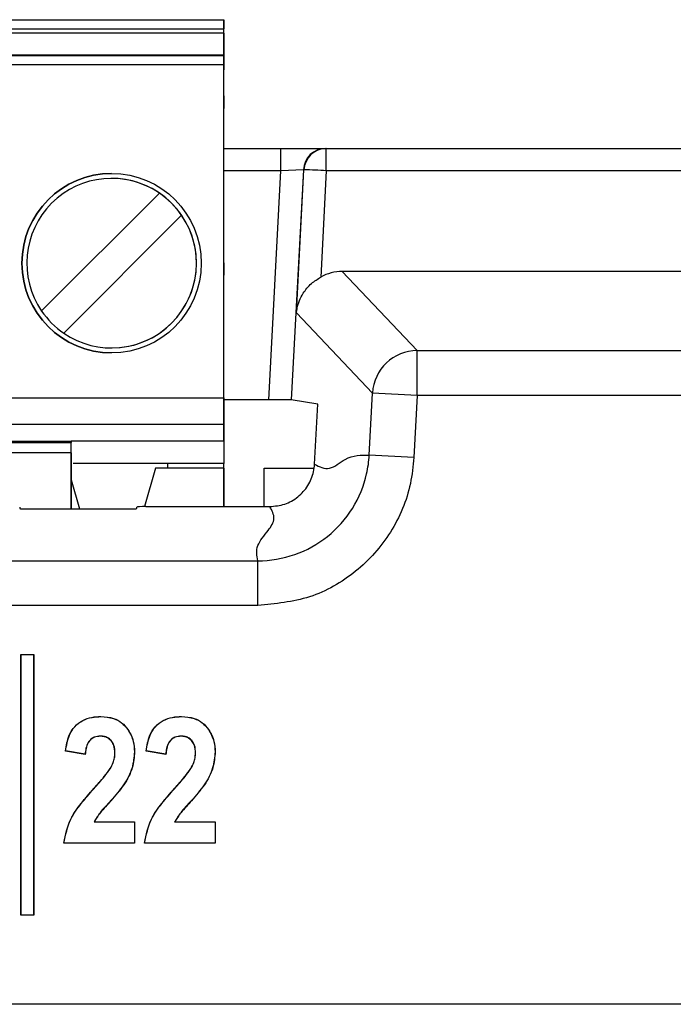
# Paper-space layout 'Sheet1' of a CAD drawing. Header units: millimetres. Extents: x -1 to 420, y -14 to 297.
# Tile 37 of 110: x 50.72 to 53.64, y 214.79 to 219.19. Entities that reach past the tile are written whole.
import ezdxf

# ---------------------------------------------------------------- set-up
doc = ezdxf.new("R2010")
doc.units = ezdxf.units.MM

psp = doc.layouts.new('Sheet1')

# ---------------------------------------------------------------- linework, layer by layer
at = {"color": 7, "linetype": 'Continuous', "lineweight": 25}
for p, q in [((41.6341, 219.1853), (51.6341, 219.1853)), ((51.6341, 219.1853), (51.6341, 219.1453)), ((51.6341, 219.1853), (51.6341, 219.1853)), ((51.6341, 218.7591), (51.6341, 219.1853)), ((41.6341, 219.1453), (51.6341, 219.1453)), ((51.6341, 219.1253), (41.6341, 219.1253)), ((51.6341, 219.1253), (51.6341, 219.1453)), ((51.6341, 219.1253), (51.6341, 218.9612)), ((41.6341, 219.0293), (51.6341, 219.0293)), ((51.6341, 219.0245), (41.6341, 219.0245)), ((51.6341, 219.0245), (51.6341, 219.0293)), ((51.6341, 219.0293), (51.6341, 218.9612)), ((51.6341, 219.0245), (51.6341, 218.9845)), ((51.6341, 218.9845), (41.6341, 218.9845)), ((51.6341, 217.4993), (51.6341, 218.9845)), ((51.6341, 218.8452), (51.6341, 218.789)), ((51.6341, 218.8452), (51.6341, 218.8452)), ((51.6341, 218.789), (51.6341, 218.8452)), ((51.6341, 218.1015), (51.6341, 218.789)), ((51.6341, 218.7591), (51.6341, 218.789)), ((51.6341, 218.6109), (51.8889, 218.6109)), ((51.8889, 218.5109), (51.8889, 218.6109)), ((51.8889, 218.6109), (52.0889, 218.6109)), ((52.0889, 218.6109), (52.0916, 218.6109)), ((52.0916, 218.6109), (53.949, 218.6109)), ((52.0916, 218.5118), (52.0916, 218.6109)), ((51.8354, 217.4904), (51.8889, 218.5109)), ((51.9892, 218.5161), (51.8889, 218.5109)), ((51.9892, 218.5161), (51.9353, 217.4896)), ((51.9587, 217.8776), (51.9919, 218.5161)), ((51.9919, 218.5161), (51.9892, 218.5161)), ((52.0916, 218.5118), (52.067, 218.0376)), ((53.949, 218.5118), (52.0916, 218.5118)), ((51.1341, 218.4776), (51.1341, 218.4776)), ((50.8217, 217.886), (51.3474, 218.4117)), ((50.8217, 217.886), (51.3474, 218.4117)), ((51.3474, 218.4117), (51.3474, 218.4117)), ((51.4464, 218.3127), (50.9207, 217.787)), ((51.4464, 218.3127), (51.4464, 218.3127)), ((51.6341, 218.1015), (51.6341, 218.1364)), ((51.6341, 217.3793), (51.6341, 218.1364)), ((51.6341, 218.0452), (51.6341, 218.1015)), ((51.6341, 218.1015), (51.6341, 218.0452)), ((52.1628, 218.062), (52.497, 217.7093)), ((53.949, 218.062), (52.1628, 218.062)), ((51.6341, 218.0452), (51.6341, 218.0452)), ((50.8217, 217.886), (50.8217, 217.886)), ((52.2975, 217.5201), (51.9587, 217.8776)), ((51.1341, 217.721), (51.1341, 217.721)), ((52.497, 217.5096), (52.497, 217.7093)), ((52.497, 217.7093), (58.5715, 217.7093)), ((41.6341, 217.4993), (51.6341, 217.4993)), ((51.6341, 217.4993), (51.6341, 217.3793)), ((51.8354, 217.4904), (51.6341, 217.4904)), ((52.0532, 217.4697), (51.9353, 217.4896)), ((52.283, 217.2434), (52.2975, 217.5201)), ((52.497, 217.5096), (52.2975, 217.5201)), ((52.497, 217.5096), (52.4824, 217.2329)), ((58.5715, 217.5096), (52.497, 217.5096)), ((52.0392, 217.2027), (52.0532, 217.4697)), ((51.6341, 217.3793), (41.6341, 217.3793)), ((51.6341, 217.3053), (51.6341, 217.3793)), ((51.6341, 217.3793), (51.6341, 217.3793)), ((51.6341, 217.3793), (51.6341, 217.3793)), ((51.6341, 217.3793), (51.6341, 217.2053)), ((50.6341, 217.3053), (50.9541, 217.3053)), ((50.6341, 217.299), (50.9541, 217.299)), ((51.6341, 217.3053), (50.9541, 217.3053)), ((50.9541, 217.3053), (50.9541, 217.299)), ((50.9541, 217.2539), (50.9541, 217.299)), ((51.6341, 217.3053), (51.6341, 217.2053)), ((51.6341, 217.3053), (51.6341, 217.3053)), ((50.9541, 217.2539), (50.6341, 217.2539)), ((50.9541, 217.2539), (50.9541, 217.003)), ((50.9541, 217.003), (50.9541, 217.2427)), ((52.4824, 217.2329), (52.283, 217.2434)), ((51.3851, 217.2053), (50.9633, 217.2053)), ((51.3291, 217.1853), (51.2801, 217.0135)), ((51.6341, 217.1853), (51.3291, 217.1853)), ((51.6341, 217.2053), (51.3851, 217.2053)), ((51.3851, 217.1853), (51.3851, 217.2053)), ((51.6341, 217.1853), (51.6341, 217.2053)), ((51.6341, 217.2053), (51.6341, 217.2053)), ((51.6341, 217.1853), (51.6341, 217.2053)), ((51.6341, 217.0135), (51.6341, 217.1853)), ((51.6341, 217.1853), (51.6341, 217.0135)), ((51.814, 217.0135), (51.814, 217.1853)), ((51.814, 217.1853), (52.0368, 217.1853)), ((50.9541, 217.1326), (50.991, 217.003)), ((50.9541, 217.1326), (50.991, 217.003)), ((50.7241, 217.0114), (50.7251, 217.0051)), ((50.7651, 217.003), (51.2058, 217.003)), ((51.2458, 217.0051), (51.2469, 217.0114)), ((51.2869, 217.0135), (51.8398, 217.0135)), ((41.3826, 216.7719), (51.7861, 216.7719)), ((51.7861, 216.5721), (51.7861, 216.7719)), ((51.7861, 216.5721), (41.3826, 216.5721)), ((50.7285, 216.3517), (50.7279, 216.3522)), ((50.7879, 216.3522), (50.7279, 216.3522)), ((50.7279, 216.3522), (50.7279, 215.1922)), ((50.7285, 216.3517), (50.7285, 215.1927)), ((50.7874, 216.3517), (50.7285, 216.3517)), ((50.7874, 216.3517), (50.7879, 216.3522)), ((50.7874, 215.1927), (50.7874, 216.3517)), ((50.7879, 215.1922), (50.7879, 216.3522)), ((51.0863, 216.0767), (51.0863, 216.0772)), ((51.4458, 216.0767), (51.4458, 216.0772)), ((51.0843, 215.9897), (51.0843, 215.9892)), ((51.4439, 215.9897), (51.4439, 215.9892)), ((51.0165, 215.9084), (50.9284, 215.9231)), ((51.016, 215.909), (50.929, 215.9235)), ((51.1491, 215.9145), (51.1485, 215.9145)), ((51.2361, 215.9201), (51.2366, 215.9201)), ((51.376, 215.9084), (51.288, 215.9231)), ((51.3755, 215.909), (51.2885, 215.9235)), ((51.5086, 215.9145), (51.5081, 215.9145)), ((51.5956, 215.9201), (51.5962, 215.9201)), ((51.1285, 215.8453), (51.128, 215.8456)), ((51.488, 215.8453), (51.4876, 215.8456)), ((51.0547, 215.7551), (51.0543, 215.7555)), ((51.4142, 215.7551), (51.4139, 215.7555)), ((51.13, 215.7022), (51.1304, 215.7018)), ((51.4896, 215.7022), (51.49, 215.7018)), ((51.0556, 215.6071), (51.0565, 215.6076)), ((51.0556, 215.6071), (51.2361, 215.6071)), ((51.0565, 215.6076), (51.2366, 215.6076)), ((51.2361, 215.6071), (51.2366, 215.6076)), ((51.2361, 215.6071), (51.2361, 215.5127)), ((51.2366, 215.6076), (51.2366, 215.5122)), ((51.4152, 215.6071), (51.416, 215.6076)), ((51.4152, 215.6071), (51.5956, 215.6071)), ((51.416, 215.6076), (51.5962, 215.6076)), ((51.5956, 215.6071), (51.5962, 215.6076)), ((51.5956, 215.6071), (51.5956, 215.5127)), ((51.5962, 215.6076), (51.5962, 215.5122)), ((50.9216, 215.5127), (50.9211, 215.5122)), ((51.2366, 215.5122), (50.9211, 215.5122)), ((51.2361, 215.5127), (50.9216, 215.5127)), ((51.2361, 215.5127), (51.2366, 215.5122)), ((51.2812, 215.5127), (51.2806, 215.5122)), ((51.5962, 215.5122), (51.2806, 215.5122)), ((51.5956, 215.5127), (51.2812, 215.5127)), ((51.5956, 215.5127), (51.5962, 215.5122)), ((50.7285, 215.1927), (50.7279, 215.1922)), ((50.7279, 215.1922), (50.7879, 215.1922)), ((50.7285, 215.1927), (50.7874, 215.1927)), ((50.7874, 215.1927), (50.7879, 215.1922)), ((58.0142, 214.7935), (40.8542, 214.7935))]:
    psp.add_line(p, q, dxfattribs=at)
at = {"color": 8, "linetype": 'Continuous', "lineweight": 25}
psp.add_line((51.8889, 218.5109), (51.6341, 218.5109), dxfattribs=at)
at = {"color": 7, "linetype": 'Continuous', "lineweight": 25, "flags": 128}
for points in [[(50.9541, 217.2427), (50.9541, 217.2548), (50.9541, 217.2665), (50.9541, 217.2773), (50.9541, 217.2868), (50.9541, 217.2947), (50.9541, 217.3005), (50.9541, 217.3041), (50.9541, 217.3053)], [(50.929, 215.9235), (50.9287, 215.9233), (50.9284, 215.9231)], [(51.016, 215.909), (51.0162, 215.9088), (51.0165, 215.9084)], [(51.2885, 215.9235), (51.2882, 215.9233), (51.288, 215.9231)], [(51.3755, 215.909), (51.3758, 215.9088), (51.376, 215.9084)]]:
    psp.add_lwpolyline(points, dxfattribs=at)
at = {"color": 7, "linetype": 'Continuous', "lineweight": 25}
psp.add_circle((51.1341, 218.0993), 0.4, dxfattribs=at)
for centre, radius, start, end in [((52.089, 218.511), 0.0999, 90.0366, 177.0419), ((52.0917, 218.511), 0.0999, 90.0366, 177.0419), ((51.1341, 218.0993), 0.4, 90, 180), ((51.9009, 215.2927), 3.2247, 86.6093, 88.3829), ((51.1341, 218.0993), 0.3783, 55.6634, 214.3366), ((51.1341, 218.0993), 0.3783, 360, 90), ((51.1341, 218.0993), 0.3783, 34.3366, 55.6634), ((51.1341, 218.0993), 0.3783, 235.6634, 34.3366), ((51.1341, 218.0993), 0.4, 180, 270), ((51.1341, 218.0993), 0.3783, 270, 360), ((51.1341, 218.0993), 0.3783, 214.3366, 235.6634), ((52.4976, 217.509), 0.2004, 90.1717, 176.824)]:
    psp.add_arc(centre, radius, start, end, dxfattribs=at)
for centre, major_axis, ratio, start_param, end_param in [((52.1634, 217.8617), (-0.1274, 0.1549), 0.996917, 5.596471, 6.095757), ((51.8353, 217.4895), (0.1001, 0), 0.008715, 0.051831, 1.570339), ((50.7651, 217.0051), (0.04, 0), 0.052408, 3.150319, 4.712389), ((51.2058, 217.0051), (0.04, 0), 0.052408, 4.712389, 6.274459), ((51.2869, 217.0114), (0.04, 0), 0.052408, 1.570796, 3.132866)]:
    psp.add_ellipse(centre, major_axis=major_axis, ratio=ratio, start_param=start_param, end_param=end_param, dxfattribs=at)
for points, knots in [([(51.9587, 217.8776), (51.9587, 217.878), (51.9594, 217.8851), (51.9639, 217.9149), (51.9821, 217.9601), (52.0207, 218.0079), (52.0526, 218.0283), (52.067, 218.0376)], [0, 0, 0, 0, 0.005647, 0.11834, 0.495198, 0.772641, 1, 1, 1, 1]), ([(51.7861, 216.7719), (51.7861, 216.7719), (51.8418, 216.7718), (51.9542, 216.7908), (52.103, 216.8733), (52.2163, 217.0005), (52.2702, 217.1321), (52.2815, 217.2154), (52.283, 217.2434), (52.283, 217.2434)], [0, 0, 0, 0, 0.000016, 0.222191, 0.44434, 0.666339, 0.888323, 0.999984, 1, 1, 1, 1]), ([(52.4824, 217.2329), (52.4784, 217.1938), (52.4663, 217.077), (52.3881, 216.8924), (52.2303, 216.7155), (52.0213, 216.5953), (51.8645, 216.5798), (51.7861, 216.5721)], [0, 0, 0, 0, 0.111655, 0.333638, 0.555669, 0.777837, 1, 1, 1, 1]), ([(52.0392, 217.2027), (52.0612, 217.1913), (52.1051, 217.1684), (52.1896, 217.2445), (52.2476, 217.2438), (52.283, 217.2434)], [0, 0, 0, 0, 0.279645, 0.56004, 1, 1, 1, 1]), ([(51.8398, 217.0135), (51.8623, 217.0157), (51.9072, 217.0201), (51.9671, 217.0545), (52.0122, 217.1052), (52.0346, 217.1581), (52.0381, 217.1915), (52.0392, 217.2027)], [0, 0, 0, 0, 0.222224, 0.444462, 0.666397, 0.888227, 1, 1, 1, 1]), ([(51.7861, 216.7719), (51.7821, 216.7944), (51.774, 216.8395), (51.8314, 216.9024), (51.8686, 216.9604), (51.8494, 216.9958), (51.8398, 217.0135)], [0, 0, 0, 0, 0.279762, 0.560193, 0.78035, 1, 1, 1, 1]), ([(50.9284, 215.9231), (50.9322, 215.9472), (50.9384, 215.9863), (50.9673, 216.0337), (51.0034, 216.0611), (51.0448, 216.0753), (51.0727, 216.0766), (51.0863, 216.0772)], [0, 0, 0, 0, 0.2944414, 0.4768302, 0.6600669, 0.8356179, 1, 1, 1, 1]), ([(50.929, 215.9235), (50.9328, 215.9477), (50.939, 215.9867), (50.9681, 216.0337), (51.0042, 216.0609), (51.0453, 216.0748), (51.073, 216.0761), (51.0863, 216.0767)], [0, 0, 0, 0, 0.296022, 0.47834, 0.661467, 0.837573, 1, 1, 1, 1]), ([(51.0863, 216.0772), (51.1055, 216.0759), (51.1385, 216.0737), (51.1805, 216.0513), (51.2115, 216.0155), (51.2331, 215.9706), (51.2355, 215.9356), (51.2366, 215.9201)], [0, 0, 0, 0, 0.23468, 0.402497, 0.570432, 0.810637, 1, 1, 1, 1]), ([(51.0863, 216.0767), (51.1054, 216.0754), (51.1383, 216.0732), (51.1802, 216.0508), (51.2111, 216.0153), (51.2326, 215.9705), (51.235, 215.9355), (51.2361, 215.9201)], [0, 0, 0, 0, 0.23471, 0.40237, 0.57015, 0.810471, 1, 1, 1, 1]), ([(51.288, 215.9231), (51.2918, 215.9472), (51.2979, 215.9863), (51.3269, 216.0337), (51.363, 216.0611), (51.4043, 216.0753), (51.4323, 216.0766), (51.4458, 216.0772)], [0, 0, 0, 0, 0.294441, 0.47683, 0.660067, 0.835618, 1, 1, 1, 1]), ([(51.2885, 215.9235), (51.2924, 215.9477), (51.2986, 215.9867), (51.3277, 216.0337), (51.3638, 216.0609), (51.4048, 216.0748), (51.4325, 216.0761), (51.4458, 216.0767)], [0, 0, 0, 0, 0.296022, 0.47834, 0.661467, 0.837573, 1, 1, 1, 1]), ([(51.4458, 216.0772), (51.4651, 216.0759), (51.498, 216.0737), (51.5401, 216.0513), (51.5711, 216.0155), (51.5927, 215.9706), (51.5951, 215.9356), (51.5962, 215.9201)], [0, 0, 0, 0, 0.23468, 0.402497, 0.570432, 0.810637, 1, 1, 1, 1]), ([(51.4458, 216.0767), (51.465, 216.0754), (51.4978, 216.0732), (51.5398, 216.0508), (51.5707, 216.0153), (51.5922, 215.9705), (51.5946, 215.9355), (51.5956, 215.9201)], [0, 0, 0, 0, 0.23471, 0.40237, 0.57015, 0.810471, 1, 1, 1, 1]), ([(51.0843, 215.9897), (51.0752, 215.989), (51.0597, 215.9878), (51.0408, 215.9763), (51.0269, 215.9592), (51.0187, 215.9358), (51.0169, 215.9178), (51.016, 215.909)], [0, 0, 0, 0, 0.228303, 0.385981, 0.543516, 0.777078, 1, 1, 1, 1]), ([(51.0843, 215.9892), (51.0752, 215.9885), (51.0598, 215.9873), (51.041, 215.9757), (51.0273, 215.9587), (51.0191, 215.9353), (51.0173, 215.9173), (51.0165, 215.9084)], [0, 0, 0, 0, 0.228748, 0.385123, 0.541348, 0.77472, 1, 1, 1, 1]), ([(51.1491, 215.9145), (51.1484, 215.9259), (51.1473, 215.9442), (51.1359, 215.967), (51.1208, 215.9807), (51.1029, 215.9887), (51.0904, 215.9894), (51.0843, 215.9897)], [0, 0, 0, 0, 0.30312, 0.484808, 0.667498, 0.838688, 1, 1, 1, 1]), ([(51.1485, 215.9145), (51.1479, 215.9259), (51.1468, 215.944), (51.1355, 215.9667), (51.1205, 215.9803), (51.1027, 215.9882), (51.0903, 215.9888), (51.0843, 215.9892)], [0, 0, 0, 0, 0.304029, 0.485424, 0.667827, 0.83873, 1, 1, 1, 1]), ([(51.4439, 215.9897), (51.4348, 215.989), (51.4193, 215.9878), (51.4004, 215.9763), (51.3865, 215.9592), (51.3782, 215.9358), (51.3764, 215.9178), (51.3755, 215.909)], [0, 0, 0, 0, 0.228303, 0.385981, 0.543516, 0.777078, 1, 1, 1, 1]), ([(51.4439, 215.9892), (51.4347, 215.9885), (51.4193, 215.9873), (51.4006, 215.9757), (51.3869, 215.9587), (51.3787, 215.9353), (51.3769, 215.9173), (51.376, 215.9084)], [0, 0, 0, 0, 0.228748, 0.385123, 0.541348, 0.77472, 1, 1, 1, 1]), ([(51.5086, 215.9145), (51.508, 215.9259), (51.5069, 215.9442), (51.4955, 215.967), (51.4804, 215.9807), (51.4624, 215.9887), (51.4499, 215.9894), (51.4439, 215.9897)], [0, 0, 0, 0, 0.30312, 0.484808, 0.667498, 0.838688, 1, 1, 1, 1]), ([(51.5081, 215.9145), (51.5074, 215.9259), (51.5064, 215.944), (51.495, 215.9667), (51.4801, 215.9803), (51.4623, 215.9882), (51.4499, 215.9888), (51.4439, 215.9892)], [0, 0, 0, 0, 0.304029, 0.485424, 0.667827, 0.83873, 1, 1, 1, 1]), ([(51.128, 215.8456), (51.1326, 215.8541), (51.1405, 215.869), (51.1474, 215.8925), (51.1481, 215.9071), (51.1485, 215.9145)], [0, 0, 0, 0, 0.398569, 0.694611, 1, 1, 1, 1]), ([(51.1285, 215.8453), (51.133, 215.8539), (51.141, 215.8688), (51.1479, 215.8924), (51.1487, 215.9071), (51.1491, 215.9145)], [0, 0, 0, 0, 0.39859, 0.694626, 1, 1, 1, 1]), ([(51.2361, 215.9201), (51.2339, 215.8958), (51.2292, 215.8432), (51.1889, 215.7685), (51.1501, 215.7248), (51.13, 215.7022)], [0, 0, 0, 0, 0.292828, 0.633968, 1, 1, 1, 1]), ([(51.2366, 215.9201), (51.2344, 215.8958), (51.2298, 215.8431), (51.1895, 215.7683), (51.1506, 215.7245), (51.1304, 215.7018)], [0, 0, 0, 0, 0.292364, 0.633737, 1, 1, 1, 1]), ([(51.4876, 215.8456), (51.4921, 215.8541), (51.5001, 215.869), (51.5069, 215.8925), (51.5077, 215.9071), (51.5081, 215.9145)], [0, 0, 0, 0, 0.398569, 0.694611, 1, 1, 1, 1]), ([(51.488, 215.8453), (51.4926, 215.8539), (51.5006, 215.8688), (51.5074, 215.8924), (51.5082, 215.9071), (51.5086, 215.9145)], [0, 0, 0, 0, 0.39859, 0.694626, 1, 1, 1, 1]), ([(51.5956, 215.9201), (51.5935, 215.8958), (51.5888, 215.8432), (51.5485, 215.7685), (51.5097, 215.7248), (51.4896, 215.7022)], [0, 0, 0, 0, 0.292828, 0.633968, 1, 1, 1, 1]), ([(51.5962, 215.9201), (51.594, 215.8958), (51.5893, 215.8431), (51.549, 215.7683), (51.5101, 215.7245), (51.49, 215.7018)], [0, 0, 0, 0, 0.292364, 0.633737, 1, 1, 1, 1]), ([(51.0543, 215.7555), (51.0623, 215.7644), (51.0782, 215.7824), (51.1038, 215.8117), (51.1194, 215.8335), (51.128, 215.8456)], [0, 0, 0, 0, 0.308973, 0.617973, 1, 1, 1, 1]), ([(51.0547, 215.7551), (51.0627, 215.7641), (51.0786, 215.782), (51.1042, 215.8113), (51.1198, 215.8332), (51.1285, 215.8453)], [0, 0, 0, 0, 0.308698, 0.617423, 1, 1, 1, 1]), ([(51.4139, 215.7555), (51.4218, 215.7644), (51.4378, 215.7824), (51.4633, 215.8117), (51.4789, 215.8335), (51.4876, 215.8456)], [0, 0, 0, 0, 0.308973, 0.617973, 1, 1, 1, 1]), ([(51.4142, 215.7551), (51.4222, 215.7641), (51.4382, 215.782), (51.4638, 215.8113), (51.4794, 215.8332), (51.488, 215.8453)], [0, 0, 0, 0, 0.308698, 0.617423, 1, 1, 1, 1]), ([(50.9211, 215.5122), (50.9285, 215.5491), (50.9416, 215.6141), (50.9981, 215.6912), (51.0354, 215.7339), (51.0543, 215.7555)], [0, 0, 0, 0, 0.39516, 0.694466, 1, 1, 1, 1]), ([(50.9216, 215.5127), (50.9291, 215.5493), (50.9421, 215.6139), (50.9984, 215.6908), (51.0358, 215.7335), (51.0547, 215.7551)], [0, 0, 0, 0, 0.392637, 0.693164, 1, 1, 1, 1]), ([(51.2806, 215.5122), (51.2881, 215.5491), (51.3012, 215.6141), (51.3576, 215.6912), (51.395, 215.7339), (51.4139, 215.7555)], [0, 0, 0, 0, 0.39516, 0.694466, 1, 1, 1, 1]), ([(51.2812, 215.5127), (51.2886, 215.5493), (51.3017, 215.6139), (51.358, 215.6908), (51.3954, 215.7335), (51.4142, 215.7551)], [0, 0, 0, 0, 0.3926368, 0.6931636, 1, 1, 1, 1]), ([(51.13, 215.7022), (51.1221, 215.6932), (51.1061, 215.6753), (51.0788, 215.6454), (51.0641, 215.6211), (51.0556, 215.6071)], [0, 0, 0, 0, 0.297382, 0.594778, 1, 1, 1, 1]), ([(51.1304, 215.7018), (51.1225, 215.6929), (51.1065, 215.6749), (51.0794, 215.6453), (51.0648, 215.6213), (51.0565, 215.6076)], [0, 0, 0, 0, 0.2998369, 0.5996887, 1, 1, 1, 1]), ([(51.4896, 215.7022), (51.4816, 215.6932), (51.4657, 215.6753), (51.4384, 215.6454), (51.4237, 215.6211), (51.4152, 215.6071)], [0, 0, 0, 0, 0.297382, 0.594778, 1, 1, 1, 1]), ([(51.49, 215.7018), (51.482, 215.6929), (51.4661, 215.6749), (51.439, 215.6453), (51.4244, 215.6213), (51.416, 215.6076)], [0, 0, 0, 0, 0.299837, 0.599689, 1, 1, 1, 1])]:
    psp.add_open_spline(points, degree=3, knots=knots, dxfattribs=at)

doc.saveas('drawing.dxf')
